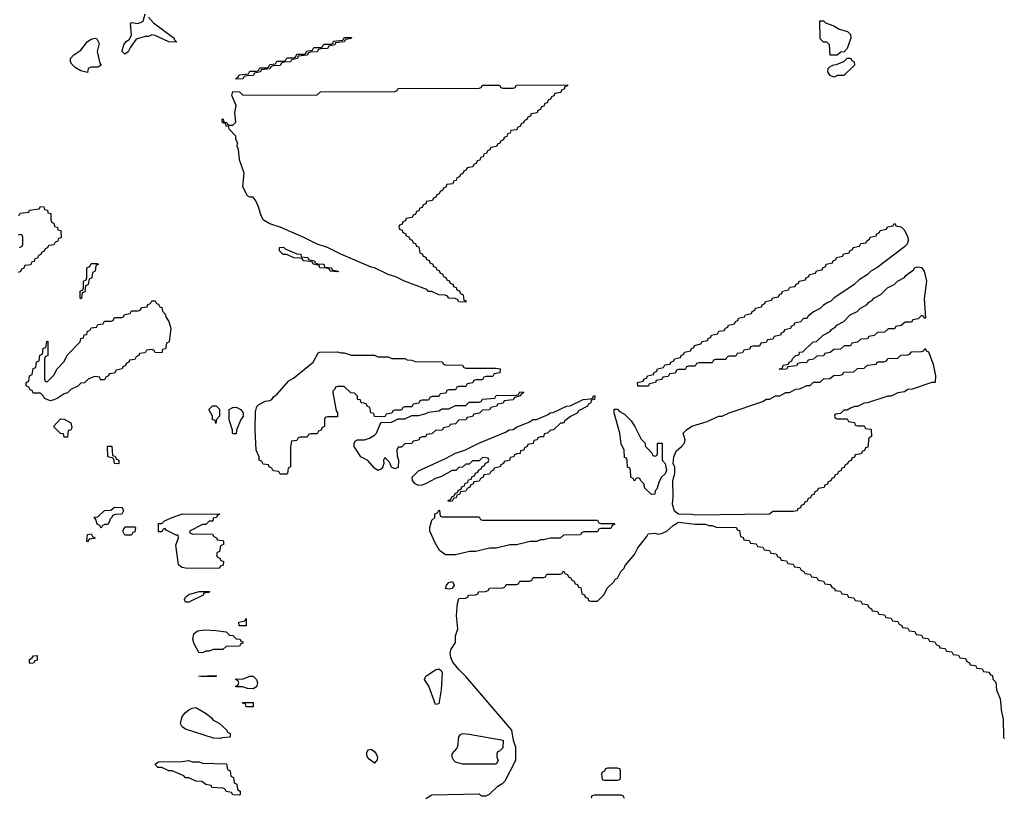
# Model space of a CAD drawing. Header units: inches. Extents: x 2886961 to 3052306, y 543424 to 918523.
# Tile 104 of 117: x 2974187 to 2980021, y 844919 to 849519. Entities that reach past the tile are written whole.
import ezdxf

# ---------------------------------------------------------------- set-up
doc = ezdxf.new("R2010")
doc.units = ezdxf.units.IN
doc.header["$MEASUREMENT"] = 0
doc.layers.add('C9874', color=7, linetype='Continuous')
doc.layers.add('C9884', color=7, linetype='Continuous')

msp = doc.modelspace()

# ---------------------------------------------------------------- linework, layer by layer
at = {"layer": 'C9874', "color": 6}
for points in [[(2974950, 849534), (2974979.8, 849499.8), (2975102, 849410), (2975102, 849402), (2975114, 849390), (2975114, 849386), (2975070, 849388.7), (2974990, 849425.2), (2974970, 849429), (2974950, 849419), (2974930, 849419), (2974877.3, 849402.7), (2974843, 849357), (2974830, 849328), (2974810, 849315.3), (2974795.3, 849330), (2974795.3, 849335.3), (2974805.2, 849370), (2974819, 849390), (2974837, 849403), (2974849.4, 849430), (2974844, 849496), (2974850, 849502), (2974890, 849496), (2974918, 849510), (2974930, 849554)], [(2974182, 848358), (2974190, 848372), (2974242, 848378), (2974246, 848390), (2974302, 848398), (2974310, 848412), (2974330.9, 848410.9), (2974334, 848394), (2974352, 848390), (2974354, 848374), (2974372, 848370), (2974372.7, 848332.7), (2974378, 848318), (2974390, 848314), (2974394, 848294), (2974412, 848290), (2974414, 848274), (2974432, 848270), (2974432.7, 848227.3), (2974418, 848222), (2974412.7, 848207.3), (2974398, 848202), (2974390, 848186), (2974358, 848182), (2974352.7, 848167.3), (2974338, 848162), (2974332.7, 848147.3), (2974318, 848142), (2974312.7, 848127.3), (2974298, 848122), (2974292.7, 848107.3), (2974278, 848102), (2974272.7, 848087.3), (2974258, 848082), (2974252.7, 848067.3), (2974218, 848062), (2974212.7, 848047.3), (2974198, 848042), (2974192.7, 848027.3), (2974178, 848022)], [(2974186, 848170), (2974202, 848178), (2974206, 848190), (2974206, 848230), (2974202, 848242), (2974190, 848246), (2974178, 848242)], [(2976593.6, 844906.4), (2976630, 844928), (2976910, 844934), (2976922, 844922), (2976950, 844922), (2976970, 844931), (2977020.7, 844979.3), (2977050, 844996), (2977064, 845010), (2977127.2, 845132.8), (2977127, 845210), (2977112.7, 845250), (2977104, 845310), (2976830, 845629), (2976789.6, 845669.6), (2976754.2, 845714.2), (2976741.6, 845741.6), (2976738, 845770), (2976743.7, 845790), (2976769.2, 845830), (2976769.2, 845870), (2976784, 845910), (2976776, 845990), (2976780.2, 846059.8), (2976789.4, 846090.6), (2976828, 846092), (2976842, 846098), (2976846, 846110), (2976887.3, 846112.7), (2976902, 846118), (2976906, 846130), (2976947.3, 846132.7), (2976962, 846138), (2976970, 846151.3), (2977050, 846154), (2977062, 846158), (2977070, 846174), (2977130, 846174), (2977142, 846178), (2977150, 846194), (2977210, 846194), (2977222, 846198), (2977230, 846214), (2977290, 846214), (2977302, 846218), (2977310, 846234), (2977390, 846234), (2977402, 846238), (2977410, 846254), (2977418, 846238), (2977432.7, 846232.7), (2977438, 846218), (2977452.7, 846212.7), (2977458, 846198), (2977472.7, 846192.7), (2977478, 846178), (2977492.7, 846172.7), (2977498, 846158), (2977512.7, 846152.7), (2977518, 846118), (2977532.7, 846112.7), (2977538, 846098), (2977552.7, 846092.7), (2977558, 846078), (2977570, 846074), (2977610, 846074), (2977650, 846114), (2977668.7, 846151.3), (2977708, 846190), (2977715.3, 846204.7), (2977728.4, 846211.6), (2977748, 846250), (2977768, 846270), (2977774, 846286), (2977828.9, 846351.1), (2977849.3, 846390.7), (2977903.1, 846456.9), (2977910, 846474), (2977950, 846478), (2977970, 846471.3), (2977990, 846476), (2978022, 846490), (2978058, 846522), (2978090, 846542.8), (2978190, 846531.3), (2978250.9, 846530.9), (2978270, 846522), (2978290, 846522), (2978312.7, 846512.7), (2978434, 846510), (2978438, 846498), (2978452.7, 846492.7), (2978458, 846458), (2978472.7, 846452.7), (2978478, 846438), (2978510, 846434), (2978518, 846418), (2978550, 846414), (2978558, 846398), (2978590, 846394), (2978598, 846378), (2978630, 846374), (2978638, 846358), (2978670, 846354), (2978678, 846338), (2978692.7, 846332.7), (2978698, 846318), (2978730, 846314), (2978738, 846298), (2978770, 846294), (2978778, 846278), (2978810, 846274), (2978818, 846258), (2978834, 846250), (2978838, 846238), (2978870, 846234), (2978878, 846218), (2978910, 846214), (2978918, 846198), (2978950, 846194), (2978958, 846178), (2978990, 846174), (2978998, 846158), (2979014, 846150), (2979018, 846138), (2979050, 846134), (2979058, 846118), (2979090, 846114), (2979098, 846098), (2979130, 846094), (2979138, 846078), (2979170, 846074), (2979178, 846058), (2979210, 846054), (2979218, 846038), (2979234, 846030), (2979238, 846018), (2979270, 846014), (2979278, 845998), (2979310, 845994), (2979318, 845978), (2979350, 845974), (2979358, 845958), (2979390, 845954), (2979398, 845938), (2979414, 845930), (2979418, 845918), (2979450, 845914), (2979458, 845898), (2979490, 845894), (2979498, 845878), (2979530, 845874), (2979538, 845858), (2979570, 845854), (2979578, 845838), (2979610, 845834), (2979618, 845818), (2979634, 845810), (2979638, 845798), (2979670, 845794), (2979678, 845778), (2979710, 845774), (2979718, 845758), (2979750, 845754), (2979758, 845738), (2979790, 845734), (2979798, 845718), (2979814, 845710), (2979818, 845698), (2979850, 845694), (2979858, 845678), (2979890, 845674), (2979898, 845658), (2979930, 845654), (2979938, 845638), (2979950, 845634), (2979952.7, 845612.7), (2979970, 845594), (2979974.8, 845550), (2979996.2, 845496.2), (2980000, 845459.8)], [(2977770, 844906), (2977762, 844922), (2977750, 844926), (2977590, 844926), (2977578, 844922), (2977572.7, 844907.3)]]:
    msp.add_lwpolyline(points, dxfattribs=at)
for points in [[(2978990, 849308), (2978986, 849370), (2978970, 849386), (2978950, 849386), (2978930, 849406), (2978928, 849512), (2978950, 849511.3), (2978961.4, 849501.4), (2979010, 849482), (2979042, 849462), (2979091.3, 849450), (2979110, 849431.3), (2979111, 849410), (2979090, 849348), (2979071.3, 849328.7), (2979052.7, 849327.3), (2979030, 849308)], [(2974590, 849206), (2974550, 849215.3), (2974516.5, 849236.5), (2974496, 849256), (2974489.2, 849270), (2974489.2, 849290), (2974508.7, 849310), (2974550, 849338.8), (2974590, 849390.7), (2974610, 849404), (2974634, 849410), (2974644.7, 849404.7), (2974658, 849378), (2974646, 849330), (2974662, 849262), (2974670.7, 849249.3), (2974650, 849238), (2974610, 849238), (2974594, 849230)], [(2975470, 849166), (2975468, 849170), (2975482, 849178), (2975488.4, 849191.6), (2975542, 849198), (2975550, 849214), (2975590, 849214), (2975602, 849218), (2975610, 849234), (2975650, 849234), (2975662, 849238), (2975670, 849254), (2975702, 849258), (2975710, 849274), (2975750, 849274), (2975762, 849278), (2975770, 849294), (2975810, 849294), (2975822, 849298), (2975830, 849314), (2975870, 849314), (2975882, 849318), (2975887.3, 849332.7), (2975922, 849338), (2975930, 849354), (2975970, 849354), (2975982, 849358), (2975990, 849374), (2976030, 849374), (2976042, 849378), (2976047.3, 849392.7), (2976102, 849398), (2976110, 849414), (2976154, 849414), (2976151.6, 849408.4), (2976118, 849402), (2976110, 849388), (2976058, 849382), (2976054, 849370), (2976018, 849362), (2976011.1, 849348.9), (2975972.7, 849347.3), (2975958, 849342), (2975950, 849328), (2975912.7, 849327.3), (2975898, 849322), (2975890, 849308), (2975838, 849302), (2975834, 849290), (2975798, 849282), (2975791.1, 849268.9), (2975752.7, 849267.3), (2975738, 849262), (2975730, 849248), (2975690, 849246), (2975678, 849242), (2975670, 849228), (2975618, 849222), (2975614, 849210), (2975578, 849202), (2975570, 849188), (2975532.7, 849187.3), (2975518, 849182), (2975510, 849168)], [(2979010, 849178), (2978990, 849188), (2978975.3, 849210), (2978978, 849230), (2978990, 849242), (2979010, 849252), (2979027.3, 849252.7), (2979070, 849272), (2979090, 849292), (2979110, 849291), (2979118, 849278), (2979131, 849270), (2979134, 849250), (2979070, 849188.7), (2979031.6, 849188.4)], [(2976830, 847846), (2976790, 847848), (2976782, 847862), (2976767.3, 847867.3), (2976730, 847868.7), (2976722, 847882), (2976707.3, 847887.3), (2976671.3, 847888.7), (2976630, 847908.7), (2976610, 847909.2), (2976600.4, 847920.4), (2976468, 847970), (2976415.5, 847995.5), (2976370, 848009.3), (2976290, 848049.2), (2976270, 848053.2), (2976089.6, 848129.6), (2976010, 848169.3), (2975949.6, 848189.6), (2975870, 848229.4), (2975730, 848289.4), (2975669.4, 848309.4), (2975632.3, 848332.3), (2975617.5, 848357.5), (2975602.7, 848410), (2975585.6, 848445.6), (2975570, 848468), (2975550, 848468), (2975536.4, 848476.4), (2975510, 848528), (2975517.2, 848610), (2975489.4, 848689.4), (2975484, 848750), (2975475.3, 848770), (2975478, 848790), (2975468.7, 848811.3), (2975468.7, 848828.7), (2975428, 848870), (2975426, 848886), (2975410, 848888), (2975406, 848906), (2975394, 848906), (2975387.3, 848912.7), (2975386, 848930), (2975389, 848931), (2975392, 848930), (2975394, 848926), (2975394, 848914), (2975414, 848910), (2975418, 848898), (2975430, 848894), (2975450, 848894), (2975467.3, 848912.7), (2975462.7, 848970), (2975469.2, 849010), (2975444, 849070), (2975450, 849094), (2975490, 849092), (2975510, 849072), (2975950, 849074), (2975970, 849092), (2976410, 849094), (2976422, 849098), (2976430, 849112), (2976910, 849114), (2976922, 849118), (2976930, 849132), (2977030, 849132), (2977038, 849118), (2977050, 849114), (2977110, 849114), (2977122, 849118), (2977130, 849132), (2977432.7, 849132.7), (2977432.7, 849127.3), (2977418, 849122), (2977412.7, 849107.3), (2977398, 849102), (2977392.7, 849087.3), (2977358, 849082), (2977352.7, 849067.3), (2977338, 849062), (2977332.7, 849047.3), (2977318, 849042), (2977312.7, 849027.3), (2977298, 849022), (2977292.7, 849007.3), (2977278, 849002), (2977272.7, 848987.3), (2977258, 848982), (2977252.7, 848967.3), (2977218, 848962), (2977212.7, 848947.3), (2977198, 848942), (2977192.7, 848927.3), (2977178, 848922), (2977172.7, 848907.3), (2977158, 848902), (2977152.7, 848887.3), (2977138, 848882), (2977132.7, 848867.3), (2977098, 848862), (2977092.7, 848847.3), (2977078, 848842), (2977072.7, 848827.3), (2977058, 848822), (2977052.7, 848807.3), (2977038, 848802), (2977032.7, 848787.3), (2977018, 848782), (2977012.7, 848767.3), (2976978, 848762), (2976972.7, 848747.3), (2976958, 848742), (2976952.7, 848727.3), (2976938, 848722), (2976932.7, 848707.3), (2976918, 848702), (2976912.7, 848687.3), (2976898, 848682), (2976892.7, 848667.3), (2976878, 848662), (2976872.7, 848647.3), (2976838, 848642), (2976832.7, 848627.3), (2976818, 848622), (2976812.7, 848607.3), (2976798, 848602), (2976792.7, 848587.3), (2976778, 848582), (2976772.7, 848567.3), (2976758, 848562), (2976752.7, 848547.3), (2976718, 848542), (2976712.7, 848527.3), (2976698, 848522), (2976692.7, 848507.3), (2976678, 848502), (2976672.7, 848487.3), (2976658, 848482), (2976652.7, 848467.3), (2976638, 848462), (2976632.7, 848447.3), (2976598, 848442), (2976592.7, 848427.3), (2976578, 848422), (2976572.7, 848407.3), (2976558, 848402), (2976552.7, 848387.3), (2976538, 848382), (2976532.7, 848367.3), (2976518, 848362), (2976512.7, 848347.3), (2976478, 848342), (2976472.7, 848327.3), (2976458, 848322), (2976452.7, 848307.3), (2976438, 848302), (2976434, 848290), (2976438, 848278), (2976452.7, 848272.7), (2976458, 848258), (2976472.7, 848252.7), (2976478, 848238), (2976492.7, 848232.7), (2976498, 848218), (2976512.7, 848212.7), (2976518, 848198), (2976532.7, 848192.7), (2976538, 848178), (2976552.7, 848172.7), (2976558, 848138), (2976572.7, 848132.7), (2976578, 848118), (2976592.7, 848112.7), (2976598, 848098), (2976612.7, 848092.7), (2976618, 848078), (2976632.7, 848072.7), (2976638, 848058), (2976652.7, 848052.7), (2976658, 848038), (2976672.7, 848032.7), (2976678, 848018), (2976692.7, 848012.7), (2976698, 847998), (2976712.7, 847992.7), (2976718, 847978), (2976732.7, 847972.7), (2976738, 847958), (2976752.7, 847952.7), (2976758, 847938), (2976772.7, 847932.7), (2976778, 847918), (2976792.7, 847912.7), (2976798, 847898), (2976814, 847890), (2976818, 847858), (2976832.7, 847852.7)], [(2977910, 847348), (2977850, 847348.7), (2977848, 847370), (2977882, 847378), (2977886, 847390), (2977902, 847398), (2977906, 847410), (2977942, 847418), (2977946, 847430), (2977962, 847438), (2977966, 847450), (2978002, 847458), (2978010, 847474), (2978042, 847478), (2978046, 847490), (2978062, 847498), (2978066, 847510), (2978102, 847518), (2978106, 847530), (2978122, 847538), (2978126, 847550), (2978162, 847558), (2978168, 847572), (2978182, 847578), (2978186, 847590), (2978222, 847598), (2978230, 847612), (2978262, 847618), (2978266, 847630), (2978282, 847638), (2978286, 847650), (2978322, 847658), (2978330, 847674), (2978362, 847678), (2978368, 847692), (2978382, 847698), (2978386, 847710), (2978422, 847718), (2978428, 847732), (2978442, 847738), (2978446, 847750), (2978482, 847758), (2978488.4, 847771.6), (2978522, 847778), (2978526, 847790), (2978542, 847798), (2978546, 847810), (2978582, 847818), (2978586, 847830), (2978602, 847838), (2978606, 847850), (2978642, 847858), (2978650, 847872), (2978682, 847878), (2978688, 847892), (2978702, 847898), (2978706, 847910), (2978742, 847918), (2978750, 847934), (2978782, 847938), (2978786, 847950), (2978802, 847958), (2978806, 847970), (2978842, 847978), (2978846, 847990), (2978862, 847998), (2978866, 848010), (2978902, 848018), (2978908.4, 848031.6), (2978942, 848038), (2978946, 848050), (2978962, 848058), (2978966, 848070), (2979002, 848078), (2979006, 848090), (2979022, 848098), (2979026, 848110), (2979062, 848118), (2979070, 848132), (2979102, 848138), (2979106, 848150), (2979122, 848158), (2979126, 848170), (2979162, 848178), (2979170, 848194), (2979202, 848198), (2979206, 848210), (2979222, 848218), (2979226, 848230), (2979262, 848238), (2979266, 848250), (2979282, 848258), (2979286, 848270), (2979322, 848278), (2979328.4, 848291.6), (2979362, 848298), (2979368.7, 848311.3), (2979374, 848310), (2979378, 848298), (2979410, 848292), (2979430, 848272), (2979450, 848231.3), (2979450.4, 848210), (2979446, 848190), (2979430, 848174), (2979264.7, 848050), (2979230.5, 848029.5), (2979210.4, 848009.6), (2979161.4, 847978.6), (2979130.4, 847949.6), (2979010.7, 847869.3), (2978991.3, 847850), (2978975.3, 847844.7), (2978950, 847828.7), (2978930, 847809), (2978891, 847789), (2978858, 847762), (2978850, 847749), (2978831.6, 847748.4), (2978814, 847730), (2978778, 847722), (2978774, 847710), (2978758, 847702), (2978754, 847690), (2978718, 847682), (2978714, 847670), (2978698, 847662), (2978694, 847650), (2978658, 847642), (2978650, 847626), (2978618, 847622), (2978610, 847606), (2978578, 847602), (2978570, 847586), (2978530, 847586), (2978518, 847582), (2978512.7, 847567.3), (2978478, 847562), (2978470, 847546), (2978438, 847542), (2978430, 847526), (2978390, 847526), (2978378, 847522), (2978370, 847506), (2978310, 847506), (2978298, 847502), (2978290, 847486), (2978210, 847486), (2978198, 847482), (2978190, 847466), (2978150, 847466), (2978138, 847462), (2978130, 847446), (2978090, 847446), (2978078, 847442), (2978070, 847426), (2978038, 847422), (2978030, 847406), (2977998, 847402), (2977991.6, 847388.4), (2977958, 847382), (2977954, 847370), (2977918, 847362)], [(2976070, 848026), (2976026, 848030), (2976022, 848042), (2976007.3, 848047.3), (2975966, 848050), (2975962, 848062), (2975926, 848070), (2975922, 848082), (2975907.3, 848087.3), (2975866, 848090), (2975862, 848102), (2975847.3, 848107.3), (2975811.3, 848108.7), (2975770, 848128), (2975748.4, 848128.4), (2975726, 848150), (2975726, 848170), (2975750, 848170.8), (2975761, 848161), (2975830, 848131.3), (2975852, 848130), (2975854, 848114), (2975894, 848110), (2975898, 848098), (2975934, 848090), (2975938, 848078), (2975952, 848072), (2975990, 848070.8), (2975994, 848054), (2976034, 848050), (2976038, 848038), (2976074, 848030), (2976074, 848026)], [(2974550, 847866), (2974546, 847870), (2974546, 847910), (2974562, 847918), (2974566, 847930), (2974566, 847970), (2974582, 847978), (2974586, 847990), (2974586, 848050), (2974602, 848058), (2974610, 848074), (2974650, 848074), (2974651.6, 848068.4), (2974638, 848062), (2974634, 848030), (2974618, 848022), (2974614, 847990), (2974598, 847982), (2974594, 847950), (2974578, 847942), (2974572.7, 847907.3), (2974558, 847902), (2974554, 847870)], [(2979546, 847750), (2979542, 847762), (2979530, 847766), (2979510, 847748), (2979478, 847742), (2979470, 847728), (2979432.7, 847727.3), (2979410, 847708), (2979378, 847702), (2979370, 847688), (2979332.7, 847687.3), (2979310, 847668), (2979270, 847666), (2979250, 847648), (2979218, 847642), (2979210, 847628), (2979170, 847626), (2979150, 847608), (2979118, 847602), (2979110, 847588), (2979072.7, 847587.3), (2979050, 847568), (2979010, 847566), (2978990, 847548), (2978958, 847542), (2978950, 847528), (2978910, 847526), (2978890, 847508), (2978858, 847502), (2978850, 847488), (2978812.7, 847487.3), (2978798, 847482), (2978790, 847468), (2978738, 847462), (2978730, 847448), (2978690, 847446), (2978686, 847450), (2978706, 847454), (2978710, 847472), (2978742, 847478), (2978746, 847490), (2978762, 847498), (2978766, 847510), (2978786, 847530), (2978806, 847534), (2978808, 847550), (2978828, 847552), (2978888, 847610), (2978908, 847612), (2978948, 847650), (2978988.7, 847671.3), (2978996.4, 847683.6), (2979020.4, 847699.6), (2979028, 847710), (2979070, 847732), (2979108, 847770), (2979148.9, 847791.1), (2979168, 847810), (2979208.7, 847831.3), (2979216.4, 847843.6), (2979240.4, 847859.6), (2979248, 847870), (2979290, 847892), (2979328, 847930), (2979368.9, 847951.1), (2979388, 847970), (2979428.7, 847991.3), (2979436.4, 848003.6), (2979482, 848038), (2979490, 848051.3), (2979505.6, 848054.4), (2979530, 848050.5), (2979546.8, 848030), (2979559.3, 847970), (2979546.2, 847866.2), (2979554, 847750)], [(2975030, 847546), (2974990, 847548), (2974982, 847562), (2974970, 847566), (2974938, 847562), (2974930, 847546), (2974898, 847542), (2974894, 847530), (2974878, 847522), (2974870, 847506), (2974838, 847502), (2974834, 847490), (2974818, 847482), (2974814, 847470), (2974798, 847462), (2974794, 847450), (2974758, 847442), (2974750, 847426), (2974718, 847422), (2974714, 847410), (2974698, 847402), (2974690, 847386), (2974666, 847386), (2974662, 847402), (2974630, 847406), (2974594, 847390), (2974572, 847368), (2974550, 847366), (2974531.6, 847348.4), (2974490, 847328), (2974471, 847309), (2974450, 847302), (2974410, 847275.3), (2974390, 847268), (2974370, 847262), (2974334.6, 847274.6), (2974328.4, 847288.4), (2974310, 847306), (2974267.3, 847307.3), (2974262, 847322), (2974250, 847326), (2974242, 847342), (2974226, 847350), (2974226, 847370), (2974242, 847378), (2974246, 847410), (2974262, 847418), (2974267.3, 847452.7), (2974282, 847458), (2974287.3, 847492.7), (2974302, 847498), (2974307.3, 847532.7), (2974322, 847538), (2974327.3, 847572.7), (2974342, 847578), (2974347.3, 847612.7), (2974354, 847614), (2974354, 847530), (2974338, 847522), (2974334, 847510), (2974334, 847390), (2974338, 847378), (2974350, 847374), (2974390, 847414), (2974408.7, 847451.3), (2974450, 847494), (2974468.9, 847531.1), (2974546, 847610), (2974548.9, 847631.1), (2974566, 847634), (2974570, 847652), (2974586, 847654), (2974590, 847674), (2974602, 847678), (2974610, 847694), (2974642, 847698), (2974650, 847714), (2974682, 847718), (2974690, 847734), (2974730, 847734), (2974742, 847738), (2974750, 847754), (2974790, 847754), (2974802, 847758), (2974807.3, 847772.7), (2974842, 847778), (2974850, 847794), (2974890, 847794), (2974902, 847798), (2974910, 847814), (2974942, 847818), (2974947.3, 847832.7), (2974962, 847838), (2974970, 847854), (2974990, 847854), (2974998, 847838), (2975010, 847834), (2975018, 847818), (2975030, 847814), (2975032.7, 847792.7), (2975050, 847774), (2975055.3, 847755.3), (2975070.7, 847730.7), (2975082, 847690), (2975072, 847610), (2975058, 847602), (2975052, 847570), (2975034, 847566)], [(2976090, 847544.7), (2976110, 847544.7), (2976151.6, 847531.6), (2976288.9, 847531.1), (2976310, 847522), (2976370, 847522), (2976392.7, 847512.7), (2976470, 847511.3), (2976483.6, 847503.6), (2976510, 847502), (2976530, 847494), (2976690, 847492), (2976698, 847478), (2976710, 847474), (2976811.6, 847471.6), (2976818, 847458), (2976830, 847454), (2977010, 847454), (2977034, 847450), (2977032.7, 847427.3), (2976998, 847422), (2976990, 847406), (2976950, 847406), (2976938, 847402), (2976930, 847386), (2976890, 847386), (2976878, 847382), (2976872.7, 847367.3), (2976838, 847362), (2976830, 847346), (2976790, 847346), (2976778, 847342), (2976770, 847326), (2976730, 847326), (2976718, 847322), (2976712.7, 847307.3), (2976678, 847302), (2976670, 847286), (2976630, 847286), (2976618, 847282), (2976610, 847266), (2976570, 847266), (2976558, 847262), (2976552.7, 847247.3), (2976518, 847242), (2976510, 847226), (2976470, 847226), (2976458, 847222), (2976450, 847206), (2976410, 847206), (2976398, 847202), (2976392.7, 847187.3), (2976358, 847182), (2976350, 847166), (2976290, 847168), (2976286, 847186), (2976268, 847190), (2976262, 847222), (2976246, 847230), (2976242, 847242), (2976228, 847248), (2976210, 847248.7), (2976207.3, 847267.3), (2976189.3, 847269.3), (2976188, 847288), (2976170, 847306), (2976150, 847308), (2976110, 847346), (2976070, 847346), (2976058, 847342), (2976054, 847330), (2976042, 847318), (2976042, 847310), (2976062, 847202), (2976071, 847190), (2976070, 847166), (2976010, 847166), (2975998, 847162), (2975994, 847150), (2975994, 847110), (2975978, 847102), (2975972.7, 847087.3), (2975958, 847082), (2975950, 847066), (2975910, 847066), (2975898, 847062), (2975890, 847046), (2975850, 847046), (2975838, 847042), (2975830, 847026), (2975798, 847022), (2975792.7, 846987.3), (2975792, 846870), (2975778, 846862), (2975774, 846830), (2975770, 846826), (2975730, 846826), (2975722, 846842), (2975690, 846846), (2975682, 846862), (2975666, 846870), (2975662, 846882), (2975630, 846886), (2975622, 846902), (2975606, 846910), (2975606, 846930), (2975588.7, 846970), (2975582.7, 847090), (2975583.7, 847196.3), (2975592.9, 847227.1), (2975602.7, 847237.3), (2975641.2, 847258.8), (2975670, 847262.8), (2975682, 847270), (2975692.9, 847287.1), (2975710, 847298), (2975780.9, 847379.1), (2975810, 847394.8), (2975925.2, 847490), (2975955.3, 847544.7), (2975966, 847550), (2976070, 847551)], [(2979030, 847154), (2979090, 847154), (2979098, 847138), (2979132.7, 847132.7), (2979138, 847118), (2979150, 847114), (2979190, 847114), (2979198, 847098), (2979232.7, 847092.7), (2979234, 847050), (2979218, 847042), (2979212.7, 846987.3), (2979198, 846982), (2979192.7, 846967.3), (2979178, 846962), (2979172.7, 846947.3), (2979138, 846942), (2979132.7, 846927.3), (2979118, 846922), (2979112.7, 846907.3), (2979098, 846902), (2979092.7, 846887.3), (2979078, 846882), (2979072.7, 846867.3), (2979058, 846862), (2979052.7, 846847.3), (2979038, 846842), (2979032.7, 846827.3), (2979018, 846822), (2979012.7, 846807.3), (2978998, 846802), (2978992.7, 846787.3), (2978978, 846782), (2978972.7, 846767.3), (2978958, 846762), (2978952.7, 846747.3), (2978918, 846742), (2978912.7, 846727.3), (2978898, 846722), (2978892.7, 846707.3), (2978878, 846702), (2978872.7, 846687.3), (2978858, 846682), (2978852.7, 846667.3), (2978838, 846662), (2978832.7, 846647.3), (2978818, 846642), (2978812.7, 846627.3), (2978798, 846622), (2978794, 846610), (2978770, 846606), (2978650, 846606), (2978630, 846589.2), (2978190, 846584), (2978170, 846588.7), (2978090, 846589), (2978066.8, 846606.8), (2978054, 846650), (2978059, 846690), (2978056, 846790), (2978069.2, 846830), (2978068.9, 846868.9), (2978059, 846890), (2978062.7, 846930), (2978077, 846963), (2978109, 846990), (2978125.2, 847010), (2978129, 847030), (2978118, 847070), (2978138, 847090), (2978170, 847110.7), (2978260.2, 847139.8), (2978329.4, 847170.6), (2978350, 847171.3), (2978390, 847191), (2978590, 847258), (2978610, 847271), (2978630, 847271.3), (2978666, 847290), (2978690, 847291.3), (2978726, 847310), (2978748.7, 847311.3), (2978786, 847330), (2978810, 847332), (2978850, 847351.3), (2978870, 847352), (2978890, 847371), (2978930, 847372), (2978949.3, 847390.7), (2978987.3, 847392.7), (2979010, 847411.3), (2979047.3, 847412.7), (2979062, 847418), (2979070, 847431.3), (2979130, 847434), (2979150, 847452), (2979190, 847454), (2979210, 847472), (2979262, 847478), (2979270, 847492), (2979307.3, 847492.7), (2979322, 847498), (2979330, 847512), (2979390, 847514), (2979408.4, 847531.6), (2979450, 847534), (2979462, 847538), (2979470, 847552), (2979530, 847554), (2979542, 847558), (2979550, 847572), (2979554, 847570), (2979558, 847558), (2979571.6, 847551.6), (2979598.3, 847478.3), (2979612.4, 847410), (2979610.4, 847369.6), (2979591, 847369), (2979474, 847330), (2979450, 847328.7), (2979430, 847315.3), (2979390, 847308.7), (2979350, 847289), (2979330, 847288.7), (2979210, 847248.7), (2979190, 847248), (2979150, 847228), (2979132.7, 847227.3), (2979110, 847218), (2979090, 847206), (2979070, 847206), (2979050, 847186), (2979018, 847182), (2979014, 847170), (2979018, 847158)], [(2976410, 846858), (2976390, 846868.7), (2976378, 846898), (2976350, 846926), (2976342, 846910), (2976344.7, 846890), (2976338, 846870), (2976330, 846858), (2976310, 846848.7), (2976290, 846862), (2976250, 846908), (2976208.7, 846930), (2976168, 846990), (2976168, 847010), (2976176.4, 847023.6), (2976188.9, 847031.1), (2976230, 847030.7), (2976259.5, 847040.5), (2976290, 847058), (2976302, 847070), (2976327.3, 847132.7), (2976390, 847134), (2976430, 847154), (2976470, 847154), (2976510, 847174), (2976550, 847174), (2976594.6, 847185.4), (2976610, 847194), (2976670, 847202), (2976690, 847214), (2976730, 847214), (2976770, 847234), (2976830, 847234), (2976850, 847254), (2976910, 847254), (2976922, 847258), (2976928.4, 847271.6), (2977002, 847278), (2977010, 847292), (2977130, 847294), (2977142, 847298), (2977150, 847314), (2977172.7, 847312.7), (2977170, 847306), (2977158, 847302), (2977154, 847290), (2977118, 847282), (2977110, 847268), (2977058, 847262), (2977051.6, 847248.4), (2977018, 847242), (2977014, 847230), (2976978, 847222), (2976970, 847208), (2976930, 847206), (2976911.6, 847188.4), (2976878, 847182), (2976870, 847168), (2976838, 847162), (2976830, 847148), (2976790, 847146), (2976770, 847126), (2976738, 847122), (2976731.6, 847108.4), (2976698, 847102), (2976690, 847088), (2976650, 847086), (2976630, 847066), (2976598, 847062), (2976591.6, 847048.4), (2976572.7, 847047.3), (2976558, 847042), (2976550, 847028), (2976518, 847022), (2976510, 847008), (2976470, 847006), (2976450, 846986), (2976430, 846986), (2976422, 846970), (2976423.6, 846936.4), (2976431, 846910), (2976430, 846866)], [(2976726, 846666), (2976726, 846670), (2976742, 846678), (2976747.3, 846692.7), (2976762, 846698), (2976767.3, 846712.7), (2976782, 846718), (2976787.3, 846732.7), (2976802, 846738), (2976807.3, 846752.7), (2976822, 846758), (2976827.3, 846772.7), (2976842, 846778), (2976847.3, 846792.7), (2976862, 846798), (2976867.3, 846812.7), (2976882, 846818), (2976887.3, 846832.7), (2976902, 846838), (2976907.3, 846852.7), (2976922, 846858), (2976927.3, 846872.7), (2976942, 846878), (2976947.3, 846892.7), (2976962, 846898), (2976966, 846910), (2976962, 846922), (2976930, 846926), (2976910, 846906), (2976870, 846906), (2976850, 846886), (2976830, 846886), (2976811.6, 846868.4), (2976790, 846866), (2976771.6, 846848.4), (2976750, 846848), (2976686, 846814), (2976650, 846802), (2976591, 846769), (2976570, 846762), (2976550, 846759), (2976530, 846769), (2976514, 846790), (2976513.2, 846810), (2976550, 846846.8), (2976710, 846918.8), (2976769.5, 846950.5), (2976829.3, 846970.7), (2976908, 847010), (2977064.7, 847075.3), (2977088, 847090), (2977110, 847091.3), (2977130, 847104.7), (2977204.7, 847135.3), (2977229.4, 847150.6), (2977250, 847151.3), (2977319, 847181), (2977330, 847191), (2977348.7, 847191.3), (2977426, 847230), (2977448.7, 847231.3), (2977526, 847270), (2977567.3, 847272.7), (2977582, 847278), (2977586, 847290), (2977594, 847290), (2977592, 847270), (2977574, 847266), (2977572, 847250), (2977558, 847242), (2977551.3, 847230), (2977498, 847202), (2977490, 847189), (2977451, 847169), (2977418, 847142), (2977410, 847129), (2977391.6, 847128.4), (2977350, 847088.7), (2977332, 847088), (2977314, 847070), (2977294, 847066), (2977290, 847048.7), (2977272, 847048), (2977258, 847042), (2977254, 847030), (2977234, 847026), (2977230, 847008), (2977198, 847002), (2977194, 846990), (2977178, 846982), (2977174, 846970), (2977154, 846966), (2977152, 846950), (2977132, 846948), (2977118, 846942), (2977114, 846930), (2977094, 846926), (2977090, 846908), (2977058, 846902), (2977054, 846890), (2977038, 846882), (2977034, 846870), (2976998, 846862), (2976994, 846850), (2976978, 846842), (2976970, 846826), (2976938, 846822), (2976934, 846810), (2976918, 846802), (2976910, 846786), (2976878, 846782), (2976874, 846770), (2976858, 846762), (2976854, 846750), (2976838, 846742), (2976830, 846726), (2976798, 846722), (2976792.7, 846707.3), (2976778, 846702), (2976772.7, 846687.3), (2976758, 846682), (2976750, 846666)], [(2975350, 847128), (2975346, 847146), (2975330, 847148), (2975328.7, 847170), (2975310, 847206), (2975310, 847212), (2975330, 847231), (2975351.3, 847231.3), (2975372, 847212), (2975371.3, 847170), (2975354, 847150)], [(2975450, 847066), (2975448.9, 847068.9), (2975448.4, 847088.4), (2975429.1, 847149.1), (2975428.7, 847170), (2975429.1, 847210.9), (2975450, 847221), (2975470, 847222.8), (2975498, 847210), (2975511, 847190), (2975510.6, 847169.4), (2975498, 847150), (2975472.7, 847087.3), (2975470, 847066)], [(2977950, 846934), (2977962, 846938), (2977966, 846950), (2977966, 847010), (2977994, 847010), (2977994, 846910), (2978012, 846890), (2978018.8, 846850), (2978010.6, 846829.4), (2977990, 846808.7), (2977975.9, 846784.1), (2977962, 846738), (2977952.7, 846727.3), (2977950, 846708), (2977930, 846706), (2977890, 846746), (2977887.3, 846767.3), (2977867.3, 846787.3), (2977862, 846802), (2977850, 846806), (2977838, 846802), (2977830, 846786), (2977822, 846802), (2977808.4, 846808.4), (2977806, 846850), (2977802, 846862), (2977788.9, 846868.9), (2977787.3, 846907.3), (2977782, 846922), (2977770, 846926), (2977768.4, 846968.4), (2977750, 847006), (2977742, 847070), (2977709.2, 847190), (2977710, 847212), (2977730, 847212), (2977739.6, 847199.6), (2977770, 847182), (2977810, 847142), (2977831.3, 847110), (2977870, 847034), (2977891.6, 847011.6), (2977894, 846990), (2977932.7, 846952.7), (2977938, 846938)], [(2974450, 847046), (2974446, 847066), (2974430, 847068), (2974388, 847110), (2974430, 847154), (2974450, 847152), (2974491.3, 847130), (2974496.9, 847103.1), (2974490, 847088), (2974474, 847086), (2974470, 847046)], [(2974770, 846888), (2974748.7, 846890), (2974748, 846908), (2974742, 846922), (2974708.7, 846928.7), (2974707.3, 846992.7), (2974732.7, 846992.7), (2974738, 846938), (2974752.7, 846932.7), (2974758, 846918), (2974774, 846910), (2974774, 846890)], [(2974670, 846508), (2974662, 846522), (2974646, 846530), (2974638, 846558), (2974628, 846572), (2974650, 846574), (2974690, 846612), (2974727.3, 846612.7), (2974749.3, 846630.7), (2974794, 846630), (2974802, 846610), (2974792, 846590), (2974752.7, 846587.3), (2974738, 846582), (2974734, 846570), (2974722, 846558), (2974722, 846550), (2974710, 846528.7), (2974692, 846528), (2974678, 846522)], [(2976690, 846574), (2976910, 846574), (2976918, 846558), (2976930, 846554), (2977610, 846554), (2977618, 846538), (2977630, 846534), (2977710, 846534), (2977714, 846530), (2977698, 846522), (2977690, 846506), (2977630, 846506), (2977618, 846502), (2977610, 846486), (2977530, 846486), (2977518, 846482), (2977510, 846468), (2977410, 846466), (2977390, 846448), (2977330, 846448), (2977290, 846438), (2977270, 846438), (2977251.1, 846428.9), (2977211.6, 846428.4), (2977130, 846408.7), (2977091.6, 846408.4), (2977010.9, 846389.1), (2976971.6, 846388.4), (2976890, 846368.7), (2976851.6, 846368.4), (2976770, 846349), (2976710, 846348.7), (2976675.1, 846375.1), (2976650, 846415.3), (2976618, 846490), (2976618, 846510), (2976630, 846554), (2976646, 846570), (2976647.3, 846592.7), (2976662, 846598), (2976670, 846614), (2976674, 846614), (2976678, 846578)], [(2975370, 846268.7), (2975170, 846269.2), (2975150, 846273.2), (2975140.1, 846280.1), (2975129, 846290), (2975125.6, 846305.6), (2975113.2, 846406.8), (2975128, 846450), (2975126, 846466), (2975114, 846466), (2975094.6, 846474.6), (2975055.3, 846495.3), (2975050, 846506), (2975038, 846502), (2975030, 846486), (2975010, 846486), (2975010, 846534), (2975030, 846534), (2975046, 846550), (2975090, 846570.8), (2975151.6, 846591.6), (2975374, 846590), (2975358, 846582), (2975354, 846570), (2975334, 846566), (2975330.9, 846549.1), (2975310, 846548), (2975290, 846528), (2975270, 846528), (2975194, 846490), (2975198, 846478), (2975210, 846474), (2975330, 846472), (2975338, 846458), (2975354, 846450), (2975358, 846438), (2975390, 846434), (2975394, 846430), (2975394, 846410), (2975378, 846402), (2975371.6, 846368.4), (2975358, 846362), (2975354, 846350), (2975358, 846338), (2975374, 846330), (2975378, 846318), (2975394, 846310), (2975392.7, 846287.3), (2975378, 846282)], [(2974810, 846466), (2974798, 846490), (2974810, 846514), (2974870, 846514), (2974874, 846510), (2974870, 846486), (2974858, 846482), (2974850, 846466)], [(2974590, 846426), (2974586, 846430), (2974589, 846470), (2974610, 846474), (2974618, 846458), (2974634, 846450), (2974630, 846446), (2974598, 846442)], [(2976730, 846145.2), (2976709.2, 846150), (2976715.3, 846170), (2976730, 846184.7), (2976751, 846191), (2976762, 846170), (2976750, 846149.2)], [(2975168.7, 846068.7), (2975164.7, 846084.7), (2975170, 846098), (2975190, 846114.8), (2975250, 846131), (2975312.7, 846132.7), (2975310, 846126), (2975278, 846122), (2975274, 846110), (2975190, 846068.7)], [(2975488.4, 845928.4), (2975486, 845950), (2975522, 845958), (2975530, 845971.3), (2975530, 845928.7)], [(2975270, 845769), (2975248, 845770), (2975222, 845822), (2975213.2, 845850), (2975219, 845881), (2975241.5, 845898.5), (2975284.5, 845904.5), (2975350, 845901), (2975410, 845892), (2975430, 845874), (2975450, 845872), (2975470, 845852), (2975494, 845850), (2975498, 845838), (2975510, 845834), (2975510, 845826), (2975498, 845822), (2975490, 845808.7), (2975410, 845806), (2975391.1, 845788.9), (2975332.7, 845787.3), (2975310, 845778), (2975290, 845778)], [(2974250, 845706), (2974246, 845710), (2974246, 845730), (2974262, 845738), (2974268.4, 845751.6), (2974290, 845752), (2974290, 845726), (2974278, 845722), (2974270, 845708)], [(2976650, 845462), (2976611.5, 845571.5), (2976586, 845610), (2976593.2, 845630), (2976650, 845668), (2976670, 845673), (2976683.8, 845663.8), (2976690.5, 845650), (2976684.9, 845550), (2976670, 845466)], [(2975270, 845626), (2975248.7, 845630), (2975350, 845634), (2975354, 845630), (2975350, 845628.7)], [(2975570, 845555.3), (2975536.4, 845556.4), (2975507.3, 845567.3), (2975470, 845568), (2975466, 845570), (2975482, 845578), (2975486, 845590), (2975482, 845602), (2975466, 845610), (2975470, 845614), (2975507.3, 845612.7), (2975550, 845631.3), (2975570, 845631), (2975590.8, 845610), (2975596, 845590), (2975590, 845568)], [(2975378, 845262), (2975336, 845264), (2975170, 845317), (2975149.2, 845330), (2975140.9, 845350), (2975149.5, 845390.5), (2975167, 845413), (2975190, 845430.8), (2975210, 845441), (2975230, 845444.7), (2975292, 845410), (2975323.6, 845383.6), (2975331.6, 845371.6), (2975372, 845350), (2975414, 845310), (2975418, 845298), (2975434, 845290), (2975434, 845270), (2975430, 845268), (2975386, 845266)], [(2975570, 845448), (2975530, 845449), (2975526, 845466), (2975506, 845470), (2975510, 845474), (2975570, 845474)], [(2977010, 845108.7), (2976811.1, 845108.9), (2976770, 845121.2), (2976759, 845130), (2976749, 845150), (2976749.2, 845170), (2976777.2, 845202.8), (2976783.6, 845216.4), (2976789.5, 845270.5), (2976797.2, 845282.8), (2976810, 845290.6), (2976850, 845286.8), (2977050.8, 845250.8), (2977050, 845206), (2977030, 845186), (2977018, 845182), (2977014, 845170), (2977014, 845150), (2977022, 845130)], [(2976290, 845115.3), (2976258, 845138), (2976248.7, 845150), (2976242, 845170), (2976250, 845192), (2976270, 845198), (2976290, 845184.7), (2976298.8, 845170), (2976306.8, 845150), (2976306, 845134)], [(2975210, 845122), (2975250, 845122), (2975270, 845114), (2975411.6, 845111.6), (2975418, 845078), (2975434, 845070), (2975438, 845038), (2975454, 845030), (2975458, 844998), (2975474, 844990), (2975478, 844958), (2975494, 844950), (2975494, 844930), (2975490, 844926), (2975450, 844928), (2975442, 844942), (2975410, 844948), (2975402, 844962), (2975390, 844966), (2975326, 844970), (2975322, 844982), (2975290, 844988), (2975267.3, 845007.3), (2975230, 845008.7), (2975190, 845028.7), (2975170, 845029), (2975159, 845039), (2975090, 845068.7), (2975070, 845069), (2975030, 845089), (2975006, 845090), (2974988.7, 845110), (2975010, 845122), (2975150, 845124.7), (2975190, 845131)], [(2977730, 845086), (2977670, 845086), (2977658, 845082), (2977652.7, 845067.3), (2977638, 845062), (2977634, 845050), (2977638, 845018), (2977650, 845014), (2977730, 845014), (2977742, 845018), (2977746, 845030), (2977746, 845070), (2977742, 845082)]]:
    msp.add_lwpolyline(points, close=True, dxfattribs=at)
at = {"layer": 'C9884', "color": 6}
msp.add_lwpolyline([(2980000, 845459.8), (2980003.1, 845430), (2980014.5, 845374.5), (2980016.5, 845270), (2980020.7, 845260.7)], dxfattribs=at)

doc.saveas('drawing.dxf')
